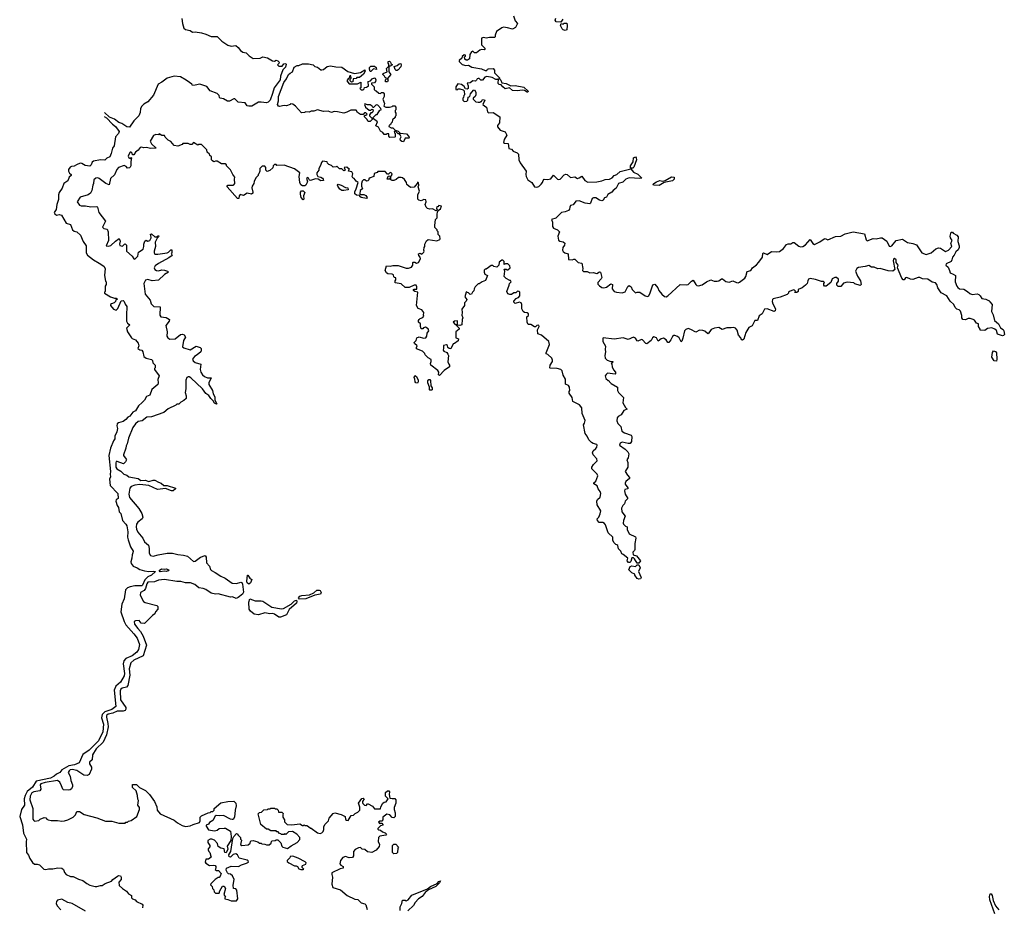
# Model space of a CAD drawing. Extents: x 2601477 to 2753313, y 449408 to 581029.
# Tile 89 of 203: x 2606156 to 2617366, y 517780 to 527890. Entities that reach past the tile are written whole.
import ezdxf

# ---------------------------------------------------------------- set-up
doc = ezdxf.new("R2010")
doc.units = 0

msp = doc.modelspace()

# ---------------------------------------------------------------- linework, layer by layer
at = {"layer": '0CON05XD'}
for points in [[(2608002, 527905), (2608009, 527845), (2608023, 527795), (2608045, 527778), (2608095, 527767), (2608125, 527748), (2608155, 527752), (2608225, 527740), (2608275, 527726), (2608335, 527698), (2608405, 527700), (2608459, 527645), (2608525, 527600), (2608565, 527590), (2608615, 527597), (2608643, 527575), (2608668, 527538), (2608695, 527520), (2608735, 527512), (2608767, 527477), (2608815, 527448), (2608895, 527453), (2608925, 527468), (2608976, 527456), (2609035, 527420), (2609055, 527418), (2609075, 527428), (2609095, 527420), (2609110, 527405), (2609108, 527392), (2609092, 527375), (2609105, 527360), (2609145, 527360), (2609163, 527387), (2609185, 527390), (2609190, 527385), (2609182, 527348), (2609153, 527317), (2609126, 527245), (2609123, 527205), (2609052, 527115), (2609035, 527050), (2609006, 526975), (2608985, 526950), (2608965, 526943), (2608905, 526952), (2608875, 526949), (2608798, 526905), (2608765, 526904), (2608745, 526910), (2608722, 526942), (2608642, 526952), (2608605, 526990), (2608595, 526990), (2608545, 526962), (2608521, 526961), (2608477, 526987), (2608440, 526995), (2608430, 527005), (2608428, 527028), (2608405, 527050), (2608325, 527078), (2608285, 527128), (2608205, 527157), (2608155, 527143), (2608125, 527142), (2608116, 527156), (2608090, 527175), (2608053, 527203), (2607988, 527238), (2607915, 527248), (2607835, 527225), (2607775, 527179), (2607734, 527156), (2607679, 527031), (2607616, 526955), (2607571, 526929), (2607545, 526905), (2607531, 526879), (2607526, 526834), (2607514, 526795), (2607455, 526739), (2607405, 526667), (2607375, 526669), (2607317, 526707), (2607285, 526719), (2607236, 526756), (2607179, 526779), (2607121, 526832)], [(2611778, 527935), (2611798, 527878), (2611822, 527845), (2611799, 527801), (2611765, 527781), (2611708, 527799), (2611665, 527803), (2611645, 527796), (2611583, 527755), (2611568, 527715), (2611570, 527695), (2611562, 527688), (2611505, 527688), (2611465, 527679), (2611435, 527686), (2611415, 527678), (2611414, 527604), (2611452, 527565), (2611456, 527554), (2611445, 527548), (2611415, 527550), (2611396, 527544), (2611355, 527513), (2611333, 527513), (2611315, 527530), (2611300, 527525), (2611282, 527495), (2611278, 527445), (2611255, 527428), (2611238, 527428), (2611222, 527442), (2611220, 527465), (2611230, 527475), (2611230, 527485), (2611215, 527490), (2611195, 527470), (2611188, 527452), (2611160, 527425), (2611160, 527415), (2611195, 527380), (2611235, 527370), (2611265, 527372), (2611305, 527349), (2611325, 527344), (2611415, 527332), (2611455, 527310), (2611475, 527312), (2611483, 527327), (2611495, 527332), (2611545, 527333), (2611560, 527315), (2611560, 527285), (2611618, 527228), (2611620, 527215), (2611635, 527200), (2611645, 527170), (2611695, 527162), (2611747, 527137), (2611795, 527139), (2611895, 527120), (2611943, 527075), (2611940, 527065), (2611933, 527063), (2611903, 527083), (2611878, 527088), (2611825, 527081), (2611765, 527083), (2611732, 527112), (2611684, 527104), (2611657, 527125), (2611639, 527149), (2611615, 527152), (2611603, 527165), (2611608, 527218), (2611592, 527208), (2611575, 527208), (2611535, 527232), (2611475, 527241), (2611452, 527235), (2611425, 527200), (2611405, 527200), (2611385, 527220), (2611375, 527220), (2611364, 527216), (2611358, 527202), (2611345, 527190), (2611315, 527192), (2611285, 527170), (2611252, 527168), (2611262, 527135), (2611262, 527108), (2611252, 527098), (2611232, 527102), (2611215, 527130), (2611185, 527150), (2611145, 527160), (2611120, 527125), (2611120, 527095), (2611135, 527090), (2611148, 527102), (2611165, 527102), (2611205, 527090), (2611218, 527078), (2611220, 527035), (2611212, 527028), (2611210, 527005), (2611200, 526995), (2611200, 526975), (2611215, 526960), (2611248, 526962), (2611257, 526973), (2611262, 527008), (2611280, 527015), (2611288, 527045), (2611322, 527088), (2611335, 527090), (2611350, 527065), (2611350, 527035), (2611340, 527015), (2611320, 526995), (2611320, 526985), (2611350, 526955), (2611375, 526950), (2611395, 526950), (2611405, 526960), (2611415, 526960), (2611425, 526980), (2611448, 526978), (2611450, 526965), (2611442, 526958), (2611430, 526925), (2611450, 526905), (2611470, 526895), (2611482, 526842), (2611495, 526830), (2611545, 526832), (2611622, 526782), (2611618, 526715), (2611597, 526683), (2611595, 526670), (2611625, 526632), (2611683, 526613), (2611700, 526575), (2611672, 526525), (2611663, 526493), (2611675, 526482), (2611718, 526478), (2611724, 526424), (2611756, 526416), (2611773, 526393), (2611820, 526375), (2611835, 526360), (2611838, 526295), (2611855, 526260), (2611923, 526165), (2611918, 526125), (2611922, 526105), (2611942, 526065), (2611987, 526037), (2612015, 525988), (2612045, 525981), (2612065, 525989), (2612094, 526015), (2612109, 526035), (2612115, 526060), (2612128, 526072), (2612165, 526069), (2612204, 526076), (2612235, 526118), (2612278, 526075), (2612295, 526070), (2612308, 526075), (2612355, 526122), (2612375, 526132), (2612388, 526128), (2612425, 526093), (2612475, 526100), (2612505, 526083), (2612525, 526088), (2612555, 526108), (2612590, 526060), (2612625, 526040), (2612725, 526042), (2612785, 526054), (2612822, 526068), (2612872, 526075), (2612900, 526090), (2612925, 526114), (2612955, 526127), (2612991, 526159), (2613115, 526190), (2613143, 526153), (2613192, 526132), (2613240, 526085), (2613215, 526080), (2613095, 526089), (2613056, 526074), (2613022, 526038), (2612973, 526025), (2612948, 525972), (2612912, 525945), (2612898, 525925), (2612851, 525899), (2612835, 525870), (2612815, 525860), (2612800, 525835), (2612785, 525828), (2612755, 525833), (2612715, 525860), (2612688, 525862), (2612675, 525852), (2612655, 525800), (2612645, 525793), (2612595, 525800), (2612526, 525826), (2612488, 525822), (2612458, 525782), (2612427, 525773), (2612418, 525755), (2612415, 525730), (2612405, 525718), (2612365, 525700), (2612325, 525692), (2612259, 525631), (2612210, 525615), (2612220, 525585), (2612222, 525535), (2612234, 525515), (2612278, 525498), (2612300, 525475), (2612282, 525425), (2612289, 525379), (2612305, 525369), (2612345, 525360), (2612362, 525345), (2612358, 525322), (2612338, 525295), (2612337, 525265), (2612345, 525248), (2612362, 525235), (2612402, 525222), (2612405, 525160), (2612445, 525154), (2612465, 525163), (2612475, 525161), (2612514, 525124), (2612556, 525116), (2612567, 525055), (2612564, 525034), (2612575, 525020), (2612615, 525023), (2612647, 525007), (2612685, 525010), (2612725, 524998), (2612755, 525018), (2612770, 525015), (2612782, 524955), (2612775, 524938), (2612737, 524895), (2612737, 524877), (2612755, 524857), (2612785, 524841), (2612805, 524837), (2612835, 524844), (2612885, 524883), (2612904, 524874), (2612901, 524825), (2612923, 524795), (2612950, 524785), (2613015, 524777), (2613048, 524792), (2613079, 524851), (2613095, 524862), (2613116, 524846), (2613128, 524815), (2613165, 524780), (2613185, 524788), (2613216, 524786), (2613275, 524743), (2613305, 524738), (2613318, 524745), (2613335, 524780), (2613365, 524870), (2613385, 524878), (2613420, 524835), (2613432, 524805), (2613465, 524763), (2613495, 524737), (2613515, 524734), (2613536, 524744), (2613675, 524872), (2613745, 524869), (2613765, 524874), (2613805, 524913), (2613825, 524922), (2613855, 524872), (2613865, 524863), (2613885, 524859), (2613925, 524871), (2613974, 524906), (2614025, 524928), (2614063, 524913), (2614095, 524910), (2614115, 524917), (2614145, 524940), (2614158, 524938), (2614195, 524907), (2614235, 524901), (2614275, 524916), (2614315, 524898), (2614335, 524894), (2614351, 524899), (2614411, 524945), (2614422, 524965), (2614437, 525023), (2614480, 525035), (2614497, 525065), (2614545, 525099), (2614572, 525128), (2614613, 525185), (2614615, 525228), (2614625, 525233), (2614665, 525216), (2614715, 525250), (2614775, 525244), (2614805, 525251), (2614853, 525285), (2614885, 525328), (2614903, 525337), (2614935, 525338), (2614958, 525352), (2614975, 525352), (2615025, 525310), (2615045, 525304), (2615073, 525307), (2615104, 525326), (2615155, 525388), (2615185, 525342), (2615205, 525331), (2615265, 525360), (2615315, 525394), (2615326, 525396), (2615355, 525384), (2615445, 525422), (2615505, 525424), (2615555, 525449), (2615645, 525474), (2615775, 525452), (2615792, 525382), (2615805, 525372), (2615874, 525396), (2615906, 525394), (2615955, 525406), (2615974, 525404), (2616028, 525368), (2616055, 525310), (2616065, 525307), (2616086, 525314), (2616135, 525376), (2616205, 525389), (2616265, 525354), (2616325, 525342), (2616365, 525326), (2616428, 525235), (2616475, 525217), (2616532, 525235), (2616585, 525281), (2616615, 525292), (2616638, 525288), (2616695, 525251), (2616730, 525265), (2616767, 525305), (2616757, 525345), (2616772, 525375), (2616754, 525404), (2616751, 525425), (2616762, 525468), (2616775, 525470), (2616785, 525458), (2616824, 525434), (2616840, 525415), (2616837, 525365), (2616853, 525315), (2616853, 525295), (2616841, 525269), (2616812, 525245), (2616794, 525206), (2616774, 525186), (2616770, 525155), (2616759, 525135), (2616705, 525110), (2616700, 525095), (2616725, 525070), (2616742, 525035), (2616748, 525008), (2616785, 524992), (2616808, 524975), (2616807, 524905), (2616826, 524855)], [(2612340, 527895), (2612315, 527860), (2612262, 527865), (2612254, 527885), (2612258, 527908)], [(2612365, 527767), (2612344, 527774), (2612332, 527785), (2612312, 527825), (2612322, 527848), (2612345, 527840), (2612355, 527850), (2612385, 527850), (2612390, 527825), (2612385, 527773), (2612365, 527767)], [(2610322, 527182), (2610320, 527205), (2610328, 527212), (2610330, 527225), (2610315, 527230), (2610310, 527245), (2610290, 527265), (2610295, 527278), (2610340, 527295), (2610332, 527335), (2610360, 527360), (2610360, 527385), (2610350, 527395), (2610350, 527415), (2610365, 527418), (2610378, 527408), (2610382, 527392), (2610400, 527375), (2610375, 527360), (2610360, 527360), (2610360, 527295), (2610380, 527265), (2610340, 527215), (2610350, 527205), (2610345, 527182), (2610322, 527182)], [(2610525, 526500), (2610505, 526502), (2610490, 526515), (2610488, 526532), (2610498, 526555), (2610488, 526578), (2610478, 526588), (2610465, 526590), (2610438, 526618), (2610425, 526620), (2610420, 526615), (2610422, 526602), (2610430, 526595), (2610430, 526555), (2610425, 526550), (2610368, 526548), (2610358, 526565), (2610358, 526588), (2610335, 526590), (2610327, 526583), (2610305, 526582), (2610290, 526605), (2610265, 526620), (2610240, 526665), (2610212, 526682), (2610230, 526725), (2610182, 526762), (2610180, 526775), (2610215, 526810), (2610225, 526810), (2610255, 526860), (2610270, 526865), (2610268, 526878), (2610235, 526918), (2610215, 526920), (2610185, 526890), (2610175, 526890), (2610170, 526905), (2610145, 526920), (2610115, 526920), (2610085, 526930), (2610080, 526925), (2610092, 526895), (2610135, 526860), (2610155, 526860), (2610165, 526870), (2610180, 526865), (2610178, 526842), (2610165, 526830), (2610155, 526830), (2610140, 526805), (2610140, 526795), (2610170, 526765), (2610170, 526755), (2610159, 526741), (2610145, 526732), (2610125, 526732), (2610108, 526758), (2610080, 526785), (2610082, 526798), (2610098, 526802), (2610110, 526815), (2610098, 526828), (2610082, 526828), (2610065, 526810), (2610035, 526810), (2610001, 526831), (2609985, 526860), (2609925, 526860), (2609880, 526835), (2609845, 526827), (2609775, 526842), (2609735, 526843), (2609705, 526834), (2609668, 526848), (2609615, 526844), (2609545, 526863), (2609505, 526847), (2609475, 526848), (2609453, 526837), (2609415, 526842), (2609397, 526833), (2609365, 526830), (2609297, 526905), (2609265, 526927), (2609240, 526930), (2609237, 526923), (2609195, 526908), (2609165, 526912), (2609115, 526903), (2609103, 526905), (2609091, 526925), (2609103, 526965), (2609104, 527014), (2609163, 527175), (2609192, 527215), (2609218, 527265), (2609235, 527282), (2609263, 527297), (2609281, 527349), (2609315, 527368), (2609335, 527368), (2609374, 527386), (2609445, 527386), (2609496, 527376), (2609516, 527356), (2609545, 527349), (2609585, 527320), (2609595, 527319), (2609616, 527324), (2609658, 527355), (2609695, 527366), (2609755, 527352), (2609825, 527350), (2609890, 527300), (2609967, 527277), (2610035, 527288), (2610085, 527320), (2610090, 527305), (2610069, 527271), (2610025, 527230), (2609995, 527230), (2609985, 527220), (2609952, 527218), (2609948, 527182), (2609935, 527180), (2609920, 527195), (2609920, 527215), (2609930, 527225), (2609925, 527250), (2609915, 527250), (2609908, 527222), (2609895, 527218), (2609880, 527195), (2609905, 527160), (2610002, 527158), (2610038, 527178), (2610040, 527115), (2610030, 527105), (2610045, 527090), (2610065, 527090), (2610078, 527102), (2610082, 527118), (2610105, 527120), (2610115, 527130), (2610128, 527132), (2610123, 527187), (2610148, 527192), (2610168, 527215), (2610195, 527228), (2610203, 527223), (2610210, 527205), (2610207, 527185), (2610195, 527172), (2610162, 527168), (2610160, 527155), (2610190, 527125), (2610190, 527095), (2610202, 527082), (2610215, 527080), (2610245, 527052), (2610265, 527050), (2610275, 527060), (2610295, 527060), (2610306, 527046), (2610304, 527015), (2610290, 526985), (2610308, 526935), (2610300, 526905), (2610325, 526892), (2610365, 526892), (2610395, 526900), (2610405, 526910), (2610425, 526910), (2610440, 526895), (2610440, 526865), (2610430, 526855), (2610430, 526835), (2610440, 526825), (2610440, 526795), (2610432, 526788), (2610430, 526775), (2610402, 526748), (2610398, 526722), (2610382, 526708), (2610378, 526692), (2610362, 526688), (2610360, 526675), (2610385, 526660), (2610405, 526660), (2610432, 526632), (2610465, 526620), (2610488, 526598), (2610558, 526588), (2610588, 526558), (2610590, 526545), (2610585, 526540), (2610545, 526540), (2610525, 526500)], [(2610155, 527300), (2610145, 527300), (2610138, 527325), (2610140, 527345), (2610155, 527360), (2610195, 527360), (2610216, 527346), (2610218, 527322), (2610185, 527330), (2610155, 527300)], [(2610442, 527312), (2610431, 527321), (2610420, 527355), (2610455, 527368), (2610475, 527388), (2610495, 527390), (2610500, 527375), (2610495, 527352), (2610465, 527317), (2610455, 527313), (2610442, 527312)], [(2607118, 526788), (2607143, 526773), (2607211, 526701), (2607245, 526674), (2607290, 526615), (2607282, 526595), (2607248, 526555), (2607231, 526455), (2607213, 526427), (2607199, 526365), (2607182, 526328), (2607149, 526311), (2607125, 526289), (2607075, 526292), (2606995, 526280), (2606981, 526269), (2606969, 526235), (2606955, 526221), (2606901, 526231), (2606865, 526253), (2606846, 526256), (2606802, 526238), (2606775, 526220), (2606745, 526219), (2606730, 526210), (2606713, 526185), (2606710, 526165), (2606721, 526141), (2606740, 526125), (2606740, 526115), (2606718, 526095), (2606703, 526055), (2606658, 526025), (2606638, 525972), (2606605, 525922), (2606598, 525895), (2606597, 525843), (2606579, 525785), (2606572, 525728), (2606550, 525695), (2606555, 525680), (2606573, 525663), (2606605, 525670), (2606630, 525665), (2606685, 525572), (2606735, 525557), (2606756, 525495), (2606775, 525482), (2606808, 525475), (2606850, 525435), (2606877, 525365), (2606911, 525315), (2606913, 525235), (2606929, 525209), (2606996, 525156), (2607062, 525118), (2607113, 525083), (2607130, 525055), (2607121, 524975), (2607133, 524913), (2607140, 524905), (2607140, 524875), (2607130, 524855), (2607130, 524795), (2607120, 524785), (2607120, 524775), (2607190, 524735), (2607235, 524720), (2607255, 524720), (2607270, 524705), (2607252, 524698), (2607245, 524680), (2607230, 524665), (2607200, 524655), (2607190, 524645), (2607190, 524635), (2607224, 524594), (2607255, 524580), (2607275, 524600), (2607312, 524688), (2607335, 524690), (2607345, 524680), (2607355, 524650), (2607377, 524625), (2607370, 524525), (2607372, 524455), (2607384, 524434), (2607408, 524415), (2607370, 524375), (2607383, 524335), (2607427, 524265), (2607435, 524257), (2607475, 524243), (2607503, 524205), (2607512, 524175), (2607502, 524145), (2607525, 524128), (2607548, 524125), (2607558, 524105), (2607568, 524055), (2607594, 524034), (2607655, 524020), (2607668, 524008), (2607672, 523982), (2607700, 523955), (2607700, 523925), (2607692, 523918), (2607690, 523905), (2607742, 523835), (2607727, 523793), (2607732, 523755), (2607728, 523735), (2607662, 523678), (2607638, 523615), (2607601, 523599), (2607578, 523555), (2607552, 523528), (2607510, 523490), (2607476, 523435), (2607445, 523418), (2607408, 523375), (2607386, 523364), (2607364, 523335), (2607335, 523314), (2607282, 523298), (2607267, 523285), (2607263, 523265), (2607269, 523235), (2607260, 523195), (2607240, 523145), (2607238, 523115), (2607223, 523095), (2607190, 523010), (2607170, 522925), (2607189, 522745), (2607184, 522715), (2607189, 522685), (2607180, 522655), (2607184, 522585), (2607274, 522494), (2607277, 522435), (2607255, 522422), (2607250, 522405), (2607266, 522356), (2607280, 522335), (2607290, 522285), (2607307, 522265), (2607326, 522186), (2607364, 522145), (2607374, 522125), (2607386, 522055), (2607384, 521995), (2607390, 521965), (2607419, 521885), (2607449, 521835), (2607445, 521818), (2607437, 521795), (2607434, 521755), (2607420, 521715), (2607426, 521695), (2607447, 521667), (2607495, 521648), (2607525, 521628), (2607575, 521614), (2607626, 521604), (2607675, 521609), (2607702, 521605), (2607656, 521564), (2607614, 521545), (2607581, 521509), (2607555, 521451), (2607545, 521441), (2607465, 521440), (2607415, 521431), (2607383, 521417), (2607359, 521395), (2607346, 521295), (2607318, 521232), (2607306, 521145), (2607345, 521035), (2607366, 520996), (2607457, 520895), (2607492, 520845), (2607520, 520775), (2607508, 520715), (2607491, 520685), (2607437, 520645), (2607363, 520615), (2607341, 520589), (2607333, 520555), (2607350, 520445), (2607345, 520415), (2607302, 520345), (2607251, 520299), (2607231, 520255), (2607252, 520068), (2607205, 520032), (2607125, 520008), (2607094, 519975), (2607087, 519937), (2607111, 519865), (2607103, 519777), (2607052, 519675), (2606945, 519571), (2606875, 519519), (2606834, 519425), (2606778, 519402), (2606715, 519391), (2606636, 519345), (2606614, 519316), (2606573, 519297), (2606547, 519273), (2606505, 519252), (2606344, 519216), (2606301, 519149), (2606241, 519099), (2606218, 519055), (2606208, 519015), (2606212, 518945), (2606177, 518893), (2606156, 518815), (2606188, 518718), (2606200, 518625), (2606232, 518555), (2606228, 518525), (2606234, 518404), (2606258, 518375), (2606272, 518335), (2606300, 518290), (2606323, 518273), (2606355, 518273), (2606380, 518265), (2606432, 518215), (2606455, 518209), (2606485, 518218), (2606535, 518219), (2606589, 518231), (2606635, 518226), (2606655, 518212), (2606666, 518175), (2606685, 518152), (2606735, 518130), (2606765, 518130), (2606825, 518100), (2606875, 518086), (2606921, 518051), (2606955, 518031), (2607014, 518016), (2607035, 518016), (2607075, 518029), (2607095, 518028), (2607129, 518051), (2607201, 518079), (2607215, 518097), (2607268, 518135), (2607285, 518141), (2607305, 518138), (2607313, 518125), (2607313, 518097), (2607284, 518066), (2607289, 518029), (2607325, 517993), (2607372, 517965), (2607395, 517932), (2607430, 517915), (2607428, 517888), (2607440, 517875), (2607470, 517865), (2607486, 517846), (2607550, 517815), (2607558, 517805), (2607554, 517774)], [(2611823, 524723), (2611835, 524727), (2611848, 524745), (2611848, 524785), (2611840, 524795), (2611825, 524798), (2611805, 524780), (2611783, 524777), (2611755, 524758), (2611735, 524758), (2611715, 524768), (2611702, 524795), (2611730, 524865), (2611733, 524887), (2611750, 524905), (2611745, 524920), (2611735, 524920), (2611693, 524943), (2611670, 524965), (2611680, 525025), (2611672, 525048), (2611695, 525050), (2611702, 525042), (2611715, 525042), (2611739, 525065), (2611737, 525085), (2611715, 525108), (2611685, 525110), (2611672, 525102), (2611670, 525135), (2611655, 525150), (2611645, 525150), (2611615, 525130), (2611610, 525095), (2611587, 525073), (2611555, 525080), (2611542, 525092), (2611525, 525092), (2611495, 525068), (2611465, 525050), (2611455, 525050), (2611443, 525037), (2611443, 525013), (2611452, 524992), (2611480, 524975), (2611459, 524921), (2611420, 524905), (2611385, 524880), (2611375, 524880), (2611343, 524847), (2611330, 524825), (2611327, 524803), (2611312, 524788), (2611298, 524762), (2611285, 524760), (2611265, 524780), (2611252, 524782), (2611245, 524790), (2611240, 524785), (2611222, 524735), (2611247, 524703), (2611240, 524685), (2611220, 524665), (2611220, 524635), (2611188, 524592), (2611193, 524555), (2611188, 524525), (2611200, 524495), (2611193, 524475), (2611190, 524415), (2611165, 524408), (2611142, 524412), (2611140, 524455), (2611135, 524460), (2611105, 524458), (2611092, 524445), (2611115, 524420), (2611128, 524418), (2611130, 524405), (2611160, 524375), (2611160, 524365), (2611120, 524335), (2611120, 524265), (2611150, 524255), (2611148, 524232), (2611105, 524200), (2611092, 524198), (2611065, 524142), (2611044, 524144), (2611032, 524155), (2611025, 524180), (2611015, 524188), (2610981, 524179), (2610982, 524148), (2610978, 524125), (2610984, 524114), (2611018, 524098), (2611032, 524082), (2611037, 524065), (2611032, 523992), (2611040, 523965), (2611050, 523955), (2611050, 523935), (2610987, 523893), (2610935, 523838), (2610924, 523844), (2610926, 523875), (2610918, 523895), (2610836, 523956), (2610833, 523975), (2610842, 523995), (2610839, 524019), (2610805, 524040), (2610772, 524072), (2610768, 524088), (2610740, 524115), (2610675, 524140), (2610672, 524155), (2610680, 524175), (2610651, 524201), (2610648, 524215), (2610668, 524235), (2610678, 524265), (2610705, 524277), (2610755, 524264), (2610778, 524265), (2610790, 524285), (2610795, 524320), (2610812, 524345), (2610805, 524370), (2610776, 524386), (2610755, 524380), (2610745, 524370), (2610725, 524370), (2610718, 524395), (2610720, 524425), (2610698, 524445), (2610697, 524465), (2610702, 524475), (2610714, 524486), (2610745, 524498), (2610757, 524513), (2610752, 524525), (2610758, 524555), (2610735, 524587), (2610691, 524601), (2610673, 524633), (2610690, 524785), (2610653, 524793), (2610640, 524805), (2610640, 524815), (2610645, 524820), (2610678, 524822), (2610677, 524847), (2610670, 524865), (2610647, 524867), (2610589, 524841), (2610545, 524838), (2610500, 524880), (2610432, 524892), (2610430, 524915), (2610438, 524928), (2610438, 524948), (2610422, 524952), (2610415, 524960), (2610410, 524985), (2610395, 524993), (2610347, 524997), (2610332, 525005), (2610318, 525035), (2610330, 525085), (2610375, 525082), (2610405, 525092), (2610465, 525092), (2610555, 525058), (2610582, 525058), (2610615, 525070), (2610630, 525095), (2610630, 525125), (2610635, 525130), (2610655, 525130), (2610675, 525118), (2610698, 525125), (2610718, 525165), (2610717, 525187), (2610700, 525205), (2610698, 525222), (2610715, 525230), (2610735, 525220), (2610757, 525243), (2610762, 525255), (2610758, 525265), (2610760, 525295), (2610770, 525305), (2610768, 525335), (2610787, 525373), (2610805, 525388), (2610905, 525373), (2610940, 525385), (2610942, 525395), (2610940, 525425), (2610920, 525445), (2610920, 525475), (2610910, 525485), (2610910, 525495), (2610883, 525523), (2610882, 525545), (2610890, 525615), (2610910, 525635), (2610908, 525675), (2610912, 525698), (2610922, 525718), (2610948, 525735), (2610957, 525767), (2610928, 525772), (2610915, 525760), (2610905, 525760), (2610900, 525745), (2610910, 525725), (2610898, 525712), (2610857, 525737), (2610825, 525732), (2610799, 525739), (2610782, 525755), (2610772, 525785), (2610782, 525815), (2610778, 525838), (2610758, 525842), (2610725, 525827), (2610700, 525835), (2610690, 525845), (2610688, 525895), (2610707, 525935), (2610692, 525985), (2610700, 526005), (2610695, 526030), (2610685, 526040), (2610680, 526025), (2610647, 525983), (2610605, 525980), (2610562, 526012), (2610558, 526035), (2610535, 526070), (2610515, 526090), (2610497, 526093), (2610467, 526093), (2610441, 526069), (2610415, 526058), (2610395, 526058), (2610380, 526065), (2610380, 526095), (2610375, 526100), (2610368, 526072), (2610340, 526075), (2610352, 526108), (2610388, 526112), (2610396, 526135), (2610385, 526147), (2610375, 526148), (2610355, 526130), (2610345, 526130), (2610315, 526160), (2610235, 526160), (2610225, 526150), (2610192, 526138), (2610188, 526102), (2610145, 526090), (2610132, 526078), (2610130, 526065), (2610120, 526055), (2610105, 526050), (2610087, 526067), (2610070, 526065), (2610055, 526050), (2610048, 526025), (2610048, 525995), (2610060, 525965), (2610032, 525945), (2610030, 525905), (2610035, 525900), (2610075, 525897), (2610095, 525887), (2610112, 525865), (2610105, 525853), (2610044, 525864), (2610030, 525875), (2610028, 525888), (2609991, 525891), (2609971, 525905), (2609970, 525930), (2609988, 525962), (2610010, 526035), (2609985, 526050), (2609965, 526080), (2609947, 526087), (2609941, 526105), (2609948, 526135), (2609938, 526158), (2609900, 526165), (2609902, 526178), (2609910, 526185), (2609882, 526212), (2609850, 526205), (2609860, 526175), (2609845, 526170), (2609825, 526190), (2609795, 526190), (2609765, 526220), (2609757, 526213), (2609725, 526210), (2609705, 526230), (2609675, 526240), (2609660, 526255), (2609655, 526270), (2609605, 526278), (2609592, 526265), (2609582, 526228), (2609560, 526195), (2609560, 526175), (2609540, 526145), (2609540, 526125), (2609550, 526105), (2609585, 526098), (2609602, 526085), (2609612, 526075), (2609615, 526060), (2609584, 526054), (2609555, 526072), (2609525, 526079), (2609465, 526060), (2609454, 526064), (2609442, 526085), (2609435, 526092), (2609421, 526085), (2609431, 526045), (2609414, 526006), (2609402, 525998), (2609375, 525996), (2609358, 526008), (2609346, 526035), (2609338, 526105), (2609347, 526145), (2609285, 526190), (2609165, 526232), (2609085, 526230), (2609075, 526240), (2609055, 526240), (2609040, 526225), (2609038, 526202), (2609005, 526172), (2608975, 526160), (2608960, 526175), (2608958, 526208), (2608945, 526220), (2608915, 526220), (2608890, 526195), (2608890, 526165), (2608880, 526135), (2608870, 526125), (2608870, 526115), (2608845, 526090), (2608824, 526046), (2608822, 526025), (2608802, 525995), (2608800, 525975), (2608812, 525925), (2608810, 525915), (2608795, 525903), (2608745, 525913), (2608705, 525886), (2608665, 525899), (2608654, 525885), (2608649, 525855), (2608635, 525852), (2608519, 525985), (2608517, 525995), (2608525, 526007), (2608585, 526004), (2608595, 526008), (2608606, 526025), (2608602, 526075), (2608607, 526097), (2608582, 526125), (2608555, 526180), (2608510, 526225), (2608510, 526235), (2608495, 526250), (2608455, 526250), (2608405, 526278), (2608385, 526280), (2608365, 526272), (2608352, 526282), (2608340, 526295), (2608338, 526328), (2608322, 526342), (2608318, 526358), (2608292, 526382), (2608288, 526408), (2608265, 526430), (2608225, 526470), (2608195, 526470), (2608185, 526460), (2608135, 526490), (2608115, 526470), (2608095, 526470), (2608075, 526480), (2608015, 526480), (2608005, 526470), (2607955, 526450), (2607915, 526458), (2607875, 526502), (2607847, 526517), (2607812, 526552), (2607805, 526570), (2607775, 526570), (2607745, 526590), (2607735, 526580), (2607705, 526582), (2607681, 526569), (2607640, 526505), (2607656, 526475), (2607710, 526425), (2607647, 526423), (2607596, 526436), (2607568, 526432), (2607541, 526439), (2607527, 526433), (2607506, 526404), (2607475, 526382), (2607455, 526352), (2607442, 526352), (2607435, 526370), (2607425, 526380), (2607415, 526380), (2607398, 526355), (2607392, 526335), (2607400, 526315), (2607415, 526310), (2607425, 526320), (2607430, 526315), (2607420, 526275), (2607423, 526225), (2607415, 526212), (2607405, 526202), (2607385, 526198), (2607369, 526219), (2607345, 526228), (2607280, 526205), (2607260, 526185), (2607235, 526122), (2607189, 526081), (2607175, 526010), (2607135, 526023), (2607062, 526082), (2607045, 526089), (2607021, 526085), (2607001, 526065), (2606998, 526025), (2606988, 526005), (2606978, 525945), (2606962, 525915), (2606936, 525894)], [(2613135, 526200), (2613110, 526200), (2613108, 526225), (2613140, 526270), (2613144, 526316), (2613165, 526326), (2613176, 526316), (2613178, 526295), (2613149, 526211), (2613135, 526200)], [(2613435, 526001), (2613370, 526005), (2613367, 526015), (2613374, 526025), (2613405, 526044), (2613445, 526060), (2613475, 526052), (2613505, 526059), (2613575, 526099), (2613608, 526095), (2613606, 526074), (2613588, 526055), (2613493, 526037), (2613435, 526001)], [(2609845, 525943), (2609825, 525946), (2609801, 525961), (2609777, 525995), (2609773, 526005), (2609782, 526015), (2609817, 526007), (2609865, 525980), (2609893, 525973), (2609895, 525952), (2609845, 525943)], [(2606936, 525894), (2606845, 525867), (2606812, 525815), (2606837, 525777), (2606855, 525768), (2606905, 525770), (2606965, 525758), (2607035, 525762), (2607042, 525755), (2607057, 525695), (2607132, 525595), (2607100, 525525), (2607115, 525512), (2607150, 525505), (2607162, 525475), (2607167, 525375), (2607140, 525315), (2607165, 525309), (2607195, 525317), (2607245, 525368), (2607287, 525397), (2607298, 525368), (2607293, 525335), (2607297, 525317), (2607325, 525312), (2607353, 525337), (2607360, 525335), (2607372, 525322), (2607373, 525255), (2607436, 525196), (2607455, 525167), (2607465, 525163), (2607500, 525195), (2607507, 525243), (2607562, 525275), (2607571, 525305), (2607568, 525335), (2607581, 525369), (2607595, 525378), (2607615, 525368), (2607638, 525375), (2607652, 525405), (2607650, 525435), (2607640, 525445), (2607655, 525450), (2607695, 525418), (2607712, 525418), (2607735, 525430), (2607740, 525425), (2607738, 525415), (2607720, 525400), (2607699, 525355), (2607702, 525305), (2607686, 525254), (2607687, 525235), (2607695, 525220), (2607730, 525220), (2607835, 525236), (2607849, 525241), (2607875, 525268), (2607887, 525267), (2607888, 525232), (2607882, 525225), (2607890, 525205), (2607854, 525176), (2607735, 525113), (2607698, 525085), (2607688, 525065), (2607693, 525045), (2607715, 525033), (2607735, 525031), (2607775, 525041), (2607805, 525038), (2607840, 525025), (2607850, 525015), (2607804, 524986), (2607735, 524923), (2607665, 524917), (2607615, 524930), (2607588, 524925), (2607569, 524885), (2607586, 524765), (2607640, 524695), (2607654, 524655), (2607682, 524625), (2607755, 524620), (2607753, 524523), (2607762, 524505), (2607825, 524497), (2607860, 524475), (2607857, 524455), (2607820, 524405), (2607834, 524335), (2607832, 524285), (2607841, 524265), (2607865, 524251), (2607924, 524256), (2607985, 524304), (2608008, 524308), (2608029, 524299), (2608042, 524275), (2608020, 524235), (2608010, 524165), (2608025, 524152), (2608095, 524130), (2608165, 524171), (2608210, 524155), (2608220, 524145), (2608222, 524115), (2608218, 524105), (2608178, 524072), (2608145, 524053), (2608124, 524024), (2608130, 524005), (2608152, 523985), (2608217, 523965), (2608210, 523905), (2608218, 523875), (2608236, 523845), (2608260, 523825), (2608295, 523809), (2608335, 523810), (2608308, 523755), (2608309, 523735), (2608350, 523665), (2608358, 523628), (2608377, 523595), (2608378, 523555), (2608400, 523515), (2608395, 523510), (2608372, 523522), (2608360, 523550), (2608332, 523575), (2608309, 523609), (2608275, 523631), (2608237, 523687), (2608105, 523811), (2608085, 523824), (2608075, 523824), (2608057, 523813), (2608046, 523785), (2608046, 523685), (2608040, 523645), (2608053, 523605), (2608050, 523575), (2608025, 523552), (2607990, 523535), (2607968, 523512), (2607945, 523510), (2607935, 523500), (2607845, 523459), (2607795, 523414), (2607656, 523366), (2607605, 523363), (2607549, 523321), (2607505, 523314), (2607473, 523285), (2607445, 523245), (2607393, 523125), (2607381, 523059), (2607368, 523035), (2607365, 523010), (2607337, 522935), (2607337, 522925), (2607369, 522885), (2607371, 522875), (2607362, 522855), (2607337, 522833), (2607265, 522858), (2607255, 522858), (2607249, 522841), (2607250, 522795), (2607262, 522775), (2607308, 522748), (2607340, 522715), (2607374, 522704), (2607400, 522685), (2607503, 522665), (2607535, 522641), (2607585, 522645), (2607625, 522629), (2607675, 522644), (2607695, 522644), (2607735, 522624), (2607765, 522611), (2607795, 522586), (2607835, 522586), (2607930, 522555), (2607930, 522545), (2607905, 522523), (2607884, 522524), (2607815, 522549), (2607725, 522539), (2607625, 522584), (2607525, 522596), (2607465, 522590), (2607425, 522572), (2607409, 522555), (2607398, 522485), (2607405, 522448), (2607513, 522323), (2607547, 522267), (2607557, 522225), (2607550, 522205), (2607502, 522168), (2607487, 522145), (2607480, 522115), (2607485, 522087), (2607502, 522052), (2607559, 521985), (2607575, 521943), (2607624, 521905), (2607631, 521865), (2607629, 521815), (2607646, 521786), (2607675, 521780), (2607734, 521796), (2607835, 521812), (2607895, 521812), (2607955, 521797), (2608022, 521792), (2608065, 521780), (2608135, 521718), (2608155, 521723), (2608215, 521770), (2608267, 521787), (2608278, 521768), (2608282, 521705), (2608318, 521665), (2608328, 521628), (2608340, 521615), (2608380, 521595), (2608445, 521550), (2608495, 521530), (2608575, 521471), (2608625, 521467), (2608675, 521482), (2608685, 521480), (2608692, 521462), (2608702, 521368), (2608692, 521348), (2608645, 521307), (2608619, 521299), (2608580, 521315), (2608555, 521312), (2608415, 521352), (2608385, 521348), (2608335, 521360), (2608275, 521400), (2608245, 521413), (2608195, 521420), (2608148, 521455), (2608100, 521475), (2608045, 521476), (2607990, 521490), (2607945, 521491), (2607805, 521512), (2607738, 521508), (2607691, 521489), (2607615, 521485), (2607602, 521465), (2607589, 521411), (2607572, 521388), (2607532, 521365), (2607528, 521335), (2607565, 521263), (2607585, 521252), (2607717, 521217), (2607730, 521205), (2607730, 521175), (2607703, 521147), (2607696, 521124), (2607667, 521103), (2607578, 521012), (2607540, 521015), (2607516, 521046), (2607475, 521044), (2607461, 521035), (2607464, 521005), (2607500, 520955), (2607532, 520922), (2607560, 520870), (2607598, 520765), (2607560, 520645), (2607454, 520595), (2607421, 520565), (2607401, 520495), (2607409, 520425), (2607388, 520305), (2607372, 520288), (2607322, 520275), (2607307, 520265), (2607298, 520245), (2607302, 520145), (2607363, 520055), (2607366, 520035), (2607357, 520023), (2607335, 520015), (2607265, 520016), (2607217, 519993), (2607165, 519980), (2607146, 519965), (2607143, 519945), (2607161, 519875), (2607164, 519835), (2607146, 519744), (2607108, 519662), (2607025, 519585), (2606984, 519515), (2606982, 519458), (2606950, 519435), (2606952, 519415), (2606972, 519375), (2606972, 519355), (2606946, 519294), (2606925, 519283), (2606885, 519284), (2606805, 519338), (2606755, 519348), (2606731, 519345), (2606719, 519335), (2606709, 519315), (2606732, 519275), (2606738, 519225), (2606758, 519175), (2606758, 519155), (2606745, 519130), (2606732, 519118), (2606715, 519113), (2606655, 519120), (2606647, 519127), (2606632, 519165), (2606614, 519205), (2606587, 519223), (2606445, 519202), (2606397, 519185), (2606388, 519175), (2606396, 519125), (2606384, 519106), (2606315, 519094), (2606295, 519084), (2606275, 519045), (2606271, 519005), (2606304, 518905), (2606304, 518785), (2606315, 518768), (2606325, 518763), (2606375, 518770), (2606390, 518785), (2606435, 518802), (2606455, 518798), (2606464, 518784), (2606480, 518775), (2606515, 518768), (2606585, 518770), (2606635, 518760), (2606665, 518764), (2606705, 518777), (2606765, 518808), (2606790, 518835), (2606805, 518870), (2606835, 518870), (2606888, 518838), (2607035, 518798), (2607133, 518763), (2607205, 518760), (2607285, 518740), (2607355, 518740), (2607365, 518750), (2607385, 518750), (2607395, 518760), (2607425, 518770), (2607488, 518815), (2607518, 518895), (2607518, 518915), (2607502, 518945), (2607508, 518995), (2607502, 519012), (2607498, 519055), (2607480, 519105), (2607440, 519145), (2607442, 519178), (2607485, 519180), (2607520, 519145), (2607589, 519109), (2607632, 519065), (2607690, 518985), (2607716, 518926), (2607722, 518885), (2607754, 518844), (2607915, 518772), (2607952, 518742), (2608005, 518710), (2608045, 518701), (2608095, 518707), (2608130, 518725), (2608202, 518745), (2608211, 518765), (2608212, 518805), (2608227, 518823), (2608303, 518857), (2608325, 518860), (2608335, 518870), (2608355, 518870), (2608370, 518885), (2608370, 518905), (2608445, 518970), (2608527, 518987), (2608595, 518988), (2608615, 518968), (2608622, 518935), (2608610, 518885), (2608602, 518805), (2608588, 518782), (2608575, 518779), (2608554, 518784), (2608475, 518826), (2608435, 518822), (2608394, 518826), (2608382, 518818), (2608353, 518767), (2608318, 518745), (2608304, 518726), (2608280, 518715), (2608278, 518705), (2608305, 518664), (2608375, 518650), (2608405, 518660), (2608425, 518678), (2608485, 518683), (2608500, 518680), (2608555, 518648), (2608564, 518585), (2608559, 518541), (2608518, 518475), (2608526, 518444), (2608505, 518400), (2608493, 518403), (2608485, 518448), (2608445, 518452), (2608414, 518474), (2608407, 518505), (2608375, 518546), (2608345, 518557), (2608325, 518557), (2608298, 518542), (2608298, 518518), (2608322, 518485), (2608322, 518468), (2608300, 518445), (2608300, 518435), (2608308, 518415), (2608320, 518405), (2608332, 518362), (2608340, 518355), (2608305, 518330), (2608275, 518328), (2608268, 518295), (2608275, 518282), (2608315, 518258), (2608365, 518260), (2608380, 518255), (2608390, 518245), (2608390, 518225), (2608382, 518212), (2608395, 518200), (2608418, 518198), (2608448, 518165), (2608440, 518135), (2608425, 518120), (2608415, 518120), (2608382, 518098), (2608332, 518048), (2608330, 518035), (2608348, 518018), (2608350, 517995), (2608368, 517978), (2608370, 517955), (2608385, 517940), (2608425, 517940), (2608433, 517967), (2608465, 518020), (2608485, 518020), (2608498, 517995), (2608480, 517925), (2608500, 517895), (2608492, 517888), (2608490, 517875), (2608525, 517870), (2608565, 517854), (2608625, 517853), (2608640, 517875), (2608627, 517977), (2608615, 517990), (2608590, 517995), (2608588, 518032)], [(2609385, 525840), (2609362, 525865), (2609354, 525904), (2609354, 525925), (2609365, 525940), (2609385, 525939), (2609403, 525923), (2609388, 525882), (2609390, 525845), (2609385, 525840)], [(2616826, 524855), (2616835, 524838), (2616855, 524823), (2616905, 524821), (2616948, 524795), (2616972, 524772), (2617001, 524761), (2617055, 524766), (2617075, 524760), (2617092, 524745), (2617110, 524715), (2617157, 524707), (2617185, 524690), (2617195, 524690), (2617200, 524675), (2617228, 524645), (2617220, 524565), (2617237, 524527), (2617253, 524463), (2617298, 524425), (2617321, 524381), (2617351, 524361), (2617360, 524345), (2617366, 524304), (2617358, 524292), (2617345, 524291), (2617289, 524309), (2617275, 524348), (2617256, 524366), (2617225, 524380), (2617175, 524373), (2617145, 524350), (2617092, 524352), (2617090, 524365), (2617070, 524395), (2617070, 524425), (2617050, 524435), (2617026, 524466), (2617010, 524475), (2616975, 524488), (2616955, 524488), (2616925, 524470), (2616894, 524474), (2616883, 524493), (2616882, 524522), (2616865, 524570), (2616850, 524585), (2616825, 524592), (2616805, 524612), (2616790, 524645), (2616748, 524685), (2616713, 524743), (2616645, 524778), (2616610, 524835), (2616599, 524875), (2616581, 524891), (2616545, 524902), (2616494, 524934), (2616435, 524938), (2616404, 524954), (2616385, 524953), (2616325, 524931), (2616296, 524934), (2616255, 524953), (2616242, 524948), (2616225, 524926), (2616215, 524926), (2616198, 524945), (2616150, 525065), (2616159, 525095), (2616136, 525125), (2616136, 525155), (2616115, 525169), (2616105, 525162), (2616100, 525145), (2616119, 525045), (2616095, 525026), (2616045, 525028), (2615953, 525057), (2615924, 525054), (2615885, 525072), (2615855, 525072), (2615825, 525090), (2615783, 525077), (2615705, 525066), (2615688, 525055), (2615671, 525025), (2615695, 524968), (2615730, 524915), (2615737, 524875), (2615726, 524864), (2615663, 524883), (2615652, 524892), (2615575, 524902), (2615535, 524890), (2615505, 524850), (2615475, 524850), (2615460, 524865), (2615460, 524885), (2615477, 524913), (2615478, 524935), (2615455, 524952), (2615435, 524953), (2615405, 524938), (2615390, 524895), (2615337, 524853), (2615320, 524855), (2615310, 524865), (2615310, 524885), (2615320, 524895), (2615307, 524907), (2615285, 524908), (2615215, 524931), (2615155, 524942), (2615137, 524933), (2615128, 524915), (2615123, 524885), (2615104, 524866), (2615066, 524834), (2615020, 524815), (2615017, 524795), (2615005, 524783), (2614982, 524782), (2614987, 524797), (2614978, 524808), (2614965, 524812), (2614920, 524795), (2614910, 524785), (2614910, 524775), (2614892, 524758), (2614815, 524730), (2614735, 524712), (2614726, 524704), (2614722, 524682), (2614729, 524655), (2614760, 524595), (2614756, 524574), (2614745, 524567), (2614665, 524596), (2614635, 524592), (2614609, 524541), (2614574, 524516), (2614556, 524464), (2614525, 524462), (2614496, 524404), (2614457, 524383), (2614424, 524326), (2614400, 524250), (2614385, 524238), (2614374, 524244), (2614366, 524265), (2614341, 524295), (2614324, 524355), (2614306, 524376), (2614288, 524385), (2614255, 524379), (2614205, 524381), (2614155, 524362), (2614115, 524384), (2614065, 524378), (2614030, 524360), (2613995, 524313), (2613985, 524314), (2613955, 524341), (2613935, 524350), (2613895, 524354), (2613855, 524331), (2613797, 524363), (2613765, 524371), (2613739, 524361), (2613725, 524346), (2613706, 524264), (2613695, 524230), (2613685, 524222), (2613663, 524265), (2613645, 524281), (2613615, 524293), (2613605, 524293), (2613588, 524282), (2613568, 524242), (2613545, 524212), (2613535, 524212), (2613514, 524245), (2613485, 524261), (2613460, 524255), (2613425, 524228), (2613405, 524267), (2613375, 524276), (2613362, 524268), (2613344, 524235), (2613295, 524197), (2613283, 524203), (2613247, 524245), (2613235, 524247), (2613195, 524229), (2613185, 524231), (2613165, 524264), (2613145, 524274), (2613085, 524247), (2613025, 524265), (2612925, 524250), (2612800, 524265), (2612793, 524255), (2612794, 524225), (2612827, 524173), (2612821, 524135), (2612827, 524105), (2612817, 524065), (2612821, 524035), (2612845, 524012), (2612885, 523998), (2612908, 523998), (2612905, 523980), (2612890, 523975), (2612898, 523968), (2612900, 523935), (2612915, 523900), (2612940, 523875), (2612940, 523855), (2612935, 523852), (2612848, 523862), (2612831, 523849), (2612822, 523832), (2612828, 523805), (2612855, 523780), (2612865, 523780), (2612870, 523765), (2612890, 523745), (2612960, 523705), (2612962, 523665), (2612972, 523645), (2613032, 523585), (2613023, 523525), (2613053, 523473), (2613070, 523455), (2613035, 523440), (2613005, 523390), (2612968, 523372), (2612958, 523355), (2612955, 523320), (2612965, 523292), (2612998, 523255), (2613013, 523205), (2613042, 523185), (2613116, 523156), (2613124, 523144), (2613123, 523087), (2613106, 523064), (2613085, 523061), (2613015, 523077), (2612994, 523066), (2612983, 523045), (2613049, 522999), (2613079, 522969), (2613092, 522945), (2613085, 522900), (2613068, 522875), (2613078, 522845), (2613078, 522795), (2613048, 522745), (2613074, 522704), (2613100, 522675), (2613100, 522665), (2613055, 522630), (2613048, 522612), (2613048, 522598), (2613078, 522558), (2613080, 522545), (2613045, 522538), (2613040, 522525), (2613050, 522485), (2613080, 522435), (2613050, 522405), (2613040, 522375), (2613022, 522358), (2613008, 522325), (2613013, 522283), (2613048, 522235), (2613030, 522185), (2613028, 522155), (2613030, 522145), (2613053, 522123), (2613070, 522115), (2613073, 522083), (2613094, 522034), (2613165, 522000), (2613172, 521985), (2613160, 521925), (2613160, 521855), (2613156, 521844), (2613138, 521825), (2613140, 521795), (2613180, 521785), (2613222, 521725), (2613205, 521700), (2613185, 521700), (2613155, 521750), (2613145, 521760), (2613125, 521760), (2613115, 521720), (2613102, 521708), (2613088, 521708), (2613072, 521725), (2613078, 521758), (2613028, 521798), (2613010, 521805), (2613000, 521835), (2612973, 521863), (2612965, 521900), (2612955, 521910), (2612942, 521912), (2612922, 521932), (2612908, 521958), (2612907, 521995), (2612856, 522046), (2612827, 522135), (2612815, 522152), (2612795, 522162), (2612754, 522164), (2612733, 522185), (2612730, 522205), (2612748, 522225), (2612765, 522260), (2612772, 522295), (2612732, 522365), (2612728, 522405), (2612734, 522426), (2612765, 522450), (2612772, 522495), (2612766, 522516), (2612742, 522545), (2612731, 522581), (2612692, 522605), (2612692, 522615), (2612717, 522635), (2612737, 522695), (2612730, 522715), (2612668, 522775), (2612670, 522795), (2612687, 522825), (2612732, 522865), (2612728, 522888), (2612684, 522934), (2612677, 522955), (2612685, 522978), (2612716, 523004), (2612728, 523022), (2612730, 523045), (2612725, 523052), (2612685, 523061), (2612665, 523074), (2612636, 523105), (2612617, 523145), (2612592, 523175), (2612573, 523275), (2612586, 523294), (2612594, 523325), (2612558, 523405), (2612555, 523470), (2612528, 523505), (2612453, 523543), (2612447, 523585), (2612410, 523635), (2612410, 523655), (2612420, 523665), (2612417, 523705), (2612405, 523722), (2612368, 523738), (2612370, 523795), (2612345, 523840), (2612331, 523891), (2612315, 523907), (2612275, 523918), (2612195, 523920), (2612190, 523925), (2612196, 523955), (2612223, 523995), (2612223, 524013), (2612213, 524033), (2612170, 524075), (2612150, 524085), (2612148, 524095), (2612188, 524192), (2612180, 524225), (2612095, 524298), (2612053, 524313), (2612052, 524358), (2612070, 524395), (2612065, 524410), (2612043, 524407), (2612028, 524392), (2612015, 524390), (2611975, 524418), (2611945, 524420), (2611933, 524445), (2611930, 524505), (2611948, 524522), (2611948, 524538), (2611935, 524550), (2611903, 524553), (2611887, 524567), (2611873, 524595), (2611873, 524645), (2611864, 524664), (2611845, 524671), (2611795, 524658), (2611783, 524673), (2611782, 524685), (2611808, 524715), (2611823, 524723)], [(2617275, 524002), (2617250, 524005), (2617222, 524045), (2617231, 524099), (2617243, 524117), (2617265, 524110), (2617278, 524095), (2617282, 524025), (2617275, 524002)], [(2610685, 523750), (2610665, 523754), (2610659, 523765), (2610656, 523796), (2610647, 523815), (2610655, 523836), (2610672, 523825), (2610694, 523784), (2610694, 523765), (2610685, 523750)], [(2610825, 523670), (2610820, 523675), (2610820, 523705), (2610802, 523755), (2610802, 523775), (2610815, 523790), (2610825, 523790), (2610832, 523782), (2610838, 523718), (2610850, 523695), (2610850, 523675), (2610845, 523672), (2610825, 523670)], [(2607755, 521602), (2607742, 521615), (2607772, 521635), (2607805, 521630), (2607825, 521634), (2607852, 521625), (2607845, 521612), (2607825, 521605), (2607805, 521609), (2607755, 521602)], [(2613205, 521518), (2613187, 521527), (2613160, 521565), (2613160, 521575), (2613125, 521590), (2613090, 521625), (2613105, 521660), (2613125, 521668), (2613165, 521662), (2613185, 521680), (2613205, 521680), (2613220, 521645), (2613200, 521605), (2613232, 521535), (2613225, 521520), (2613205, 521518)], [(2608765, 521461), (2608747, 521475), (2608741, 521495), (2608748, 521562), (2608755, 521563), (2608775, 521528), (2608798, 521515), (2608784, 521476), (2608765, 521461)], [(2609341, 521291), (2609329, 521305), (2609347, 521323), (2609369, 521331), (2609455, 521339), (2609505, 521362), (2609538, 521392), (2609565, 521392), (2609577, 521387), (2609588, 521365), (2609580, 521345), (2609515, 521334), (2609415, 521293), (2609341, 521291)], [(2609105, 521084), (2609058, 521118), (2609036, 521126), (2609002, 521122), (2608945, 521134), (2608875, 521112), (2608825, 521120), (2608782, 521152), (2608768, 521175), (2608764, 521255), (2608775, 521292), (2608835, 521270), (2608905, 521272), (2608925, 521268), (2609025, 521199), (2609135, 521180), (2609161, 521185), (2609247, 521234), (2609285, 521272), (2609308, 521278), (2609312, 521265), (2609308, 521245), (2609225, 521172), (2609195, 521110), (2609125, 521084), (2609105, 521084)], [(2608588, 518032), (2608597, 518097), (2608578, 518138), (2608557, 518157), (2608533, 518163), (2608523, 518173), (2608508, 518205), (2608512, 518225), (2608565, 518248), (2608647, 518243), (2608680, 518265), (2608739, 518281), (2608760, 518295), (2608758, 518308), (2608747, 518317), (2608655, 518340), (2608636, 518376), (2608615, 518388), (2608585, 518382), (2608555, 518350), (2608542, 518355), (2608537, 518377), (2608560, 518415), (2608582, 518565), (2608592, 518585), (2608625, 518620), (2608640, 518615), (2608640, 518605), (2608670, 518575), (2608670, 518555), (2608680, 518545), (2608668, 518495), (2608684, 518484), (2608757, 518493), (2608778, 518512), (2608782, 518528), (2608793, 518537), (2608815, 518540), (2608867, 518527), (2608885, 518510), (2608905, 518510), (2608913, 518503), (2608945, 518500), (2608965, 518490), (2608995, 518490), (2609018, 518512), (2609022, 518528), (2609032, 518538), (2609065, 518540), (2609075, 518550), (2609095, 518550), (2609130, 518515), (2609140, 518475), (2609150, 518465), (2609205, 518450), (2609245, 518482), (2609315, 518518), (2609347, 518553), (2609347, 518577), (2609310, 518615), (2609262, 518642), (2609215, 518640), (2609185, 518610), (2609175, 518620), (2609165, 518610), (2609135, 518610), (2609128, 518618), (2609112, 518622), (2609098, 518638), (2609085, 518640), (2609075, 518650), (2609015, 518650), (2608985, 518670), (2608965, 518670), (2608903, 518723), (2608872, 518845), (2608885, 518860), (2608908, 518862), (2608935, 518890), (2608977, 518893), (2608985, 518900), (2609005, 518900), (2609015, 518910), (2609055, 518910), (2609065, 518900), (2609085, 518900), (2609100, 518885), (2609102, 518862), (2609142, 518862), (2609157, 518847), (2609150, 518835), (2609150, 518805), (2609170, 518775), (2609170, 518755), (2609202, 518722), (2609255, 518718), (2609345, 518730), (2609375, 518710), (2609388, 518712), (2609395, 518720), (2609405, 518710), (2609425, 518710), (2609445, 518700), (2609465, 518680), (2609475, 518680), (2609545, 518630), (2609575, 518622), (2609595, 518630), (2609610, 518645), (2609620, 518665), (2609620, 518695), (2609630, 518725), (2609670, 518765), (2609680, 518795), (2609725, 518850), (2609745, 518857), (2609817, 518837), (2609860, 518815), (2609865, 518782), (2609875, 518773), (2609895, 518770), (2609930, 518825), (2609955, 518830), (2609975, 518850), (2610007, 518863), (2610030, 518885), (2610029, 518919), (2610014, 518965), (2610052, 519018), (2610065, 519023), (2610077, 519015), (2610058, 518985), (2610058, 518975), (2610061, 518961), (2610082, 518942), (2610102, 518938), (2610115, 518960), (2610125, 518960), (2610173, 518933), (2610195, 518900), (2610265, 518900), (2610268, 518925), (2610292, 518965), (2610305, 518978), (2610328, 518982), (2610350, 519015), (2610322, 519045), (2610322, 519088), (2610343, 519107), (2610360, 519105), (2610367, 519095), (2610364, 519064), (2610370, 519025), (2610395, 519018), (2610425, 519020), (2610440, 519005), (2610438, 518965), (2610420, 518915), (2610420, 518895), (2610432, 518855), (2610430, 518815), (2610415, 518800), (2610395, 518802), (2610370, 518835), (2610335, 518840), (2610292, 518808), (2610290, 518775), (2610278, 518762), (2610255, 518760), (2610242, 518748), (2610255, 518730), (2610265, 518740), (2610278, 518738), (2610290, 518725), (2610290, 518715), (2610262, 518708), (2610232, 518678), (2610232, 518672), (2610243, 518663), (2610265, 518660), (2610285, 518640), (2610315, 518630), (2610330, 518615), (2610325, 518600), (2610255, 518590), (2610240, 518575), (2610238, 518528), (2610252, 518495), (2610248, 518472), (2610215, 518432), (2610165, 518403), (2610115, 518412), (2610087, 518437), (2610054, 518444), (2610035, 518460), (2610015, 518458), (2609975, 518438), (2609958, 518415), (2609958, 518365), (2609945, 518348), (2609907, 518343), (2609865, 518360), (2609835, 518348), (2609810, 518315), (2609802, 518275), (2609811, 518261), (2609840, 518245), (2609840, 518225), (2609805, 518218), (2609708, 518172), (2609708, 518155), (2609718, 518125), (2609710, 518045), (2609720, 518005), (2609808, 517978), (2609884, 517914), (2609973, 517873), (2610005, 517868), (2610045, 517832), (2610085, 517820), (2610095, 517810), (2610112, 517755)], [(2610415, 518390), (2610402, 518405), (2610400, 518485), (2610415, 518500), (2610438, 518498), (2610470, 518465), (2610460, 518455), (2610458, 518405), (2610445, 518392), (2610415, 518390)], [(2609385, 518212), (2609390, 518215), (2609372, 518232), (2609370, 518245), (2609375, 518258), (2609415, 518270), (2609418, 518285), (2609405, 518298), (2609325, 518340), (2609265, 518362), (2609235, 518360), (2609230, 518345), (2609200, 518315), (2609202, 518302), (2609220, 518285), (2609283, 518253), (2609305, 518252), (2609320, 518245), (2609335, 518220), (2609355, 518212), (2609385, 518212)], [(2610486, 517745), (2610487, 517785), (2610508, 517825), (2610515, 517860), (2610545, 517860), (2610555, 517853), (2610580, 517865), (2610621, 517919), (2610800, 517990), (2610834, 518016), (2610908, 518052), (2610928, 518075), (2610945, 518080), (2610935, 518060), (2610895, 518016), (2610811, 517979), (2610772, 517949), (2610738, 517902), (2610695, 517876), (2610658, 517835), (2610640, 517800), (2610575, 517741)], [(2617259, 517705), (2617200, 517865), (2617198, 517902), (2617205, 517932), (2617215, 517932), (2617226, 517915), (2617239, 517859), (2617267, 517797), (2617305, 517750)], [(2606905, 517735), (2606755, 517825), (2606705, 517835), (2606635, 517871), (2606585, 517863), (2606573, 517847), (2606571, 517825), (2606584, 517795), (2606625, 517751)]]:
    msp.add_lwpolyline(points, dxfattribs=at)

doc.saveas('drawing.dxf')
